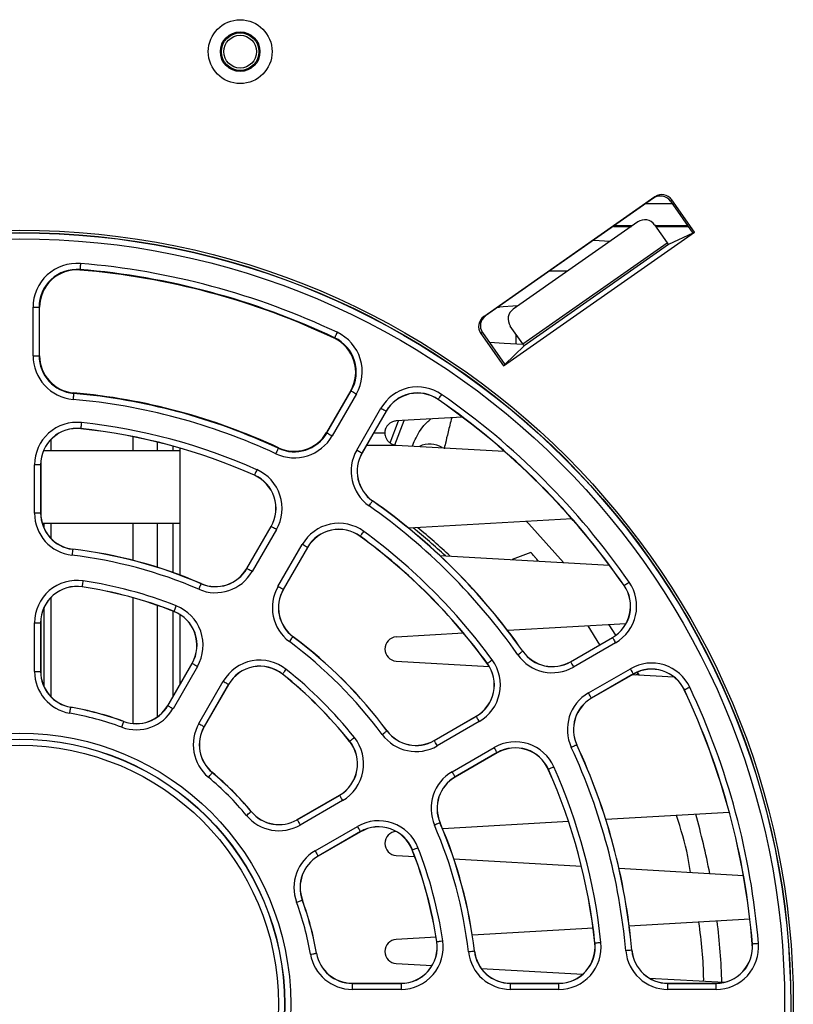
# Paper-space layout 'Sheet1' of a CAD drawing. Header units: millimetres. Extents: x -1 to 420, y -14 to 297.
# Tile 10 of 110: x 76 to 89, y 39 to 55. Entities that reach past the tile are written whole.
import ezdxf

# ---------------------------------------------------------------- set-up
doc = ezdxf.new("R2010")
doc.units = ezdxf.units.MM

psp = doc.layouts.new('Sheet1')

# ---------------------------------------------------------------- linework, layer by layer
at = {"color": 7, "linetype": 'Continuous', "lineweight": 25}
for p, q in [((86.757, 52.3), (83.917, 50.311)), ((86.734, 52.277), (83.946, 50.325)), ((86.734, 52.277), (86.757, 52.3)), ((86.606, 52.187), (87.042, 52.187)), ((87.036, 52.251), (87.013, 52.228)), ((87.013, 52.228), (87.384, 51.699)), ((87.413, 51.712), (87.036, 52.251)), ((86.473, 51.883), (84.406, 50.436)), ((86.067, 51.81), (86.37, 51.81)), ((86.379, 51.817), (86.076, 51.817)), ((86.752, 51.834), (86.958, 51.539)), ((87.301, 51.817), (86.764, 51.817)), ((86.768, 51.81), (87.306, 51.81)), ((84.245, 49.495), (87.413, 51.712)), ((87.384, 51.699), (86.983, 51.507)), ((87.413, 51.712), (87.384, 51.699)), ((84.564, 49.862), (86.958, 51.539)), ((86.983, 51.507), (84.585, 49.828)), ((85.737, 51.579), (86.017, 51.563)), ((86.982, 51.508), (86.985, 51.508)), ((77.216, 51.094), (77.215, 51.085)), ((76.437, 49.665), (76.437, 50.468)), ((76.437, 50.468), (76.537, 50.468)), ((76.537, 50.468), (76.537, 49.665)), ((76.537, 50.468), (76.546, 50.468)), ((76.546, 49.665), (76.546, 50.468)), ((84.149, 50.467), (84.175, 50.467)), ((84.484, 50.49), (84.155, 50.471)), ((84.175, 50.472), (84.175, 50.467)), ((84.455, 50.47), (84.455, 50.488)), ((83.917, 50.311), (83.946, 50.325)), ((84.564, 49.862), (84.357, 50.157)), ((83.897, 50.047), (83.868, 50.033)), ((83.868, 50.033), (84.245, 49.495)), ((83.897, 50.047), (84.268, 49.517)), ((84.455, 49.861), (84.455, 50.017)), ((81.44, 49.962), (81.437, 49.954)), ((84.268, 49.517), (84.585, 49.828)), ((76.437, 49.665), (76.537, 49.665)), ((76.537, 49.665), (76.546, 49.665)), ((84.245, 49.495), (84.268, 49.517)), ((77.109, 49.04), (77.11, 49.049)), ((81.708, 49.085), (81.307, 48.39)), ((81.314, 48.385), (81.716, 49.081)), ((81.802, 49.031), (81.401, 48.335)), ((81.716, 49.081), (81.708, 49.085)), ((83.161, 48.94), (83.159, 48.938)), ((81.808, 48.1), (82.209, 48.796)), ((82.296, 48.746), (81.894, 48.05)), ((82.298, 48.744), (81.897, 48.049)), ((82.296, 48.746), (82.298, 48.744)), ((82.361, 48.218), (82.503, 48.585)), ((82.44, 48.188), (82.595, 48.59)), ((83.563, 48.646), (82.463, 48.583)), ((77.228, 48.456), (77.228, 48.454)), ((81.314, 48.385), (81.307, 48.39)), ((82.089, 48.383), (82.274, 48.383)), ((78.094, 48.321), (78.094, 48.087)), ((78.494, 48.233), (78.494, 48.087)), ((82.463, 48.183), (84.257, 48.081)), ((82.732, 48.168), (82.759, 48.239)), ((78.874, 48.087), (76.61, 48.087)), ((78.754, 48.165), (78.754, 48.087)), ((78.874, 48.131), (78.874, 46.027)), ((80.506, 48.13), (80.51, 48.138)), ((81.894, 48.05), (81.897, 48.049)), ((76.462, 47.052), (76.462, 47.857)), ((76.562, 47.857), (76.462, 47.857)), ((76.562, 47.857), (76.562, 47.052)), ((76.562, 47.857), (76.564, 47.857)), ((76.564, 47.857), (76.564, 47.052)), ((80.111, 47.684), (80.11, 47.681)), ((82.07, 47.256), (82.072, 47.258)), ((76.562, 47.052), (76.462, 47.052)), ((76.562, 47.052), (76.564, 47.052)), ((76.587, 46.887), (78.874, 46.887)), ((76.614, 46.887), (76.614, 46.812)), ((78.094, 46.887), (78.094, 46.271)), ((78.494, 46.887), (78.494, 46.157)), ((78.754, 46.887), (78.754, 46.07)), ((85.381, 46.958), (82.672, 46.803)), ((79.984, 46.136), (80.386, 46.833)), ((79.986, 46.135), (80.388, 46.832)), ((80.475, 46.782), (80.072, 46.085)), ((80.388, 46.832), (80.386, 46.833)), ((81.867, 46.67), (81.865, 46.668)), ((77.095, 46.454), (77.095, 46.456)), ((80.501, 45.837), (80.904, 46.534)), ((80.99, 46.484), (80.588, 45.787)), ((80.992, 46.483), (80.59, 45.786)), ((80.99, 46.484), (80.992, 46.483)), ((84.696, 46.402), (84.387, 46.282)), ((83.189, 46.35), (86.003, 46.189)), ((79.986, 46.135), (79.984, 46.136)), ((77.254, 45.832), (77.253, 45.83)), ((79.225, 45.883), (79.226, 45.885)), ((80.588, 45.787), (80.59, 45.786)), ((86.247, 45.853), (86.245, 45.852)), ((78.094, 45.65), (78.094, 43.564)), ((76.614, 45.476), (76.614, 44.186)), ((78.494, 45.526), (78.494, 43.67)), ((78.754, 45.43), (78.754, 44.007)), ((78.777, 45.424), (78.776, 45.422)), ((76.462, 44.426), (76.462, 45.236)), ((76.462, 45.236), (76.562, 45.236)), ((76.562, 45.236), (76.562, 44.426)), ((76.562, 45.236), (76.564, 45.236)), ((76.564, 45.236), (76.564, 44.426)), ((78.874, 45.372), (78.874, 44.215)), ((86.275, 45.218), (84.315, 45.105)), ((85.841, 44.869), (85.648, 45.182)), ((86.109, 45.029), (85.998, 45.202)), ((80.75, 45.003), (80.751, 45.005)), ((83.581, 45.063), (82.463, 44.999)), ((85.356, 44.589), (86.052, 44.991)), ((85.357, 44.587), (86.053, 44.989)), ((86.053, 44.989), (86.052, 44.991)), ((84.563, 44.763), (84.565, 44.765)), ((86.103, 44.902), (85.407, 44.501)), ((82.463, 44.6), (84.006, 44.512)), ((85.357, 44.587), (85.356, 44.589)), ((76.462, 44.426), (76.562, 44.426)), ((76.562, 44.426), (76.564, 44.426)), ((78.671, 43.862), (79.076, 44.563)), ((78.673, 43.86), (79.078, 44.562)), ((79.165, 44.512), (78.759, 43.81)), ((79.078, 44.562), (79.076, 44.563)), ((83.977, 44.559), (83.975, 44.558)), ((85.655, 44.072), (86.35, 44.473)), ((86.494, 44.369), (86.468, 44.418)), ((79.188, 43.563), (79.593, 44.265)), ((80.577, 44.385), (80.575, 44.383)), ((86.4, 44.387), (85.705, 43.985)), ((86.402, 44.385), (85.706, 43.983)), ((86.386, 44.376), (87.073, 44.336)), ((86.4, 44.387), (86.402, 44.385)), ((86.439, 44.372), (86.48, 44.396)), ((79.68, 44.215), (79.275, 43.513)), ((79.682, 44.213), (79.277, 43.512)), ((79.68, 44.215), (79.682, 44.213)), ((87.246, 44.123), (87.244, 44.122)), ((85.705, 43.985), (85.706, 43.983)), ((77.062, 43.832), (77.063, 43.835)), ((78.673, 43.86), (78.671, 43.862)), ((83.093, 43.283), (83.79, 43.685)), ((83.094, 43.281), (83.791, 43.683)), ((83.791, 43.683), (83.79, 43.685)), ((77.943, 43.596), (77.944, 43.599)), ((79.275, 43.513), (79.277, 43.512)), ((82.31, 43.443), (82.312, 43.444)), ((83.841, 43.597), (83.144, 43.194)), ((83.094, 43.281), (83.093, 43.283)), ((81.692, 43.27), (81.69, 43.268)), ((83.392, 42.765), (84.089, 43.168)), ((85.46, 43.209), (85.462, 43.21)), ((84.139, 43.081), (83.442, 42.679)), ((84.14, 43.079), (83.443, 42.677)), ((84.139, 43.081), (84.14, 43.079)), ((84.991, 42.804), (84.988, 42.803)), ((79.411, 42.749), (79.413, 42.751)), ((83.442, 42.679), (83.443, 42.677)), ((80.819, 41.97), (81.521, 42.375)), ((80.82, 41.968), (81.522, 42.373)), ((81.522, 42.373), (81.521, 42.375)), ((81.572, 42.286), (80.87, 41.881)), ((80.056, 42.104), (80.058, 42.106)), ((80.82, 41.968), (80.819, 41.97)), ((87.992, 42.091), (85.943, 41.974)), ((81.118, 41.452), (81.819, 41.857)), ((83.19, 41.918), (83.192, 41.919)), ((85.323, 41.938), (83.235, 41.819)), ((81.869, 41.771), (81.168, 41.366)), ((81.871, 41.769), (81.169, 41.364)), ((81.869, 41.771), (81.871, 41.769)), ((81.168, 41.366), (81.169, 41.364)), ((82.463, 41.375), (82.772, 41.357)), ((82.731, 41.47), (82.729, 41.469)), ((83.421, 41.32), (85.537, 41.199)), ((86.162, 41.163), (88.226, 41.045)), ((80.904, 40.636), (80.906, 40.636)), ((88.332, 40.319), (86.332, 40.204)), ((83.125, 40.021), (82.463, 39.983)), ((85.731, 40.17), (83.727, 40.055)), ((83.139, 39.947), (83.137, 39.946)), ((85.763, 39.921), (85.761, 39.921)), ((88.376, 39.907), (88.373, 39.906)), ((81.139, 39.755), (81.142, 39.755)), ((83.761, 39.787), (83.763, 39.788)), ((86.372, 39.804), (86.375, 39.804)), ((82.463, 39.583), (83.058, 39.549)), ((83.875, 39.503), (85.56, 39.406)), ((81.733, 39.257), (82.543, 39.257)), ((81.733, 39.255), (81.733, 39.257)), ((81.733, 39.255), (81.733, 39.155)), ((81.733, 39.255), (82.543, 39.255)), ((82.543, 39.255), (82.543, 39.257)), ((82.543, 39.255), (82.543, 39.155)), ((84.359, 39.255), (84.359, 39.257)), ((84.359, 39.257), (85.164, 39.257)), ((84.359, 39.155), (84.359, 39.255)), ((84.359, 39.255), (85.164, 39.255)), ((85.164, 39.255), (85.164, 39.257)), ((85.164, 39.155), (85.164, 39.255)), ((86.664, 39.343), (87.907, 39.272)), ((86.973, 39.255), (86.973, 39.257)), ((86.973, 39.257), (87.775, 39.257)), ((86.973, 39.155), (86.973, 39.255)), ((86.973, 39.255), (87.775, 39.255)), ((87.775, 39.255), (87.775, 39.257)), ((87.775, 39.155), (87.775, 39.255)), ((82.543, 39.155), (81.733, 39.155)), ((85.164, 39.155), (84.359, 39.155)), ((87.775, 39.155), (86.973, 39.155))]:
    psp.add_line(p, q, dxfattribs=at)
at = {"color": 8, "linetype": 'Continuous', "lineweight": 25}
for p, q in [((85.011, 51.071), (85.313, 51.071)), ((76.734, 48.276), (76.734, 48.087)), ((81.974, 48.183), (82.463, 48.183)), ((76.734, 46.887), (76.734, 46.634)), ((76.734, 45.655), (76.734, 44.008))]:
    psp.add_line(p, q, dxfattribs=at)
at = {"color": 7, "linetype": 'Continuous', "lineweight": 25, "flags": 128}
for points in [[(77.224, 51.193), (77.222, 51.174), (77.221, 51.156), (77.219, 51.139), (77.218, 51.124), (77.217, 51.111), (77.216, 51.102), (77.216, 51.096), (77.216, 51.094)], [(81.483, 50.052), (81.475, 50.035), (81.467, 50.018), (81.46, 50.002), (81.453, 49.989), (81.448, 49.978), (81.444, 49.969), (81.441, 49.964), (81.44, 49.962)], [(84.009, 49.887), (84.254, 49.873), (84.569, 49.855)], [(77.109, 49.04), (77.109, 49.038), (77.108, 49.032), (77.108, 49.023), (77.107, 49.01), (77.105, 48.995), (77.104, 48.978), (77.102, 48.96), (77.1, 48.941)], [(81.716, 49.081), (81.718, 49.079), (81.723, 49.077), (81.731, 49.072), (81.742, 49.066), (81.755, 49.058), (81.77, 49.05), (81.786, 49.04), (81.802, 49.031)], [(83.161, 48.94), (83.162, 48.942), (83.165, 48.946), (83.171, 48.954), (83.178, 48.964), (83.186, 48.977), (83.196, 48.991), (83.207, 49.006), (83.218, 49.022)], [(82.209, 48.796), (82.226, 48.786), (82.242, 48.777), (82.257, 48.768), (82.27, 48.761), (82.281, 48.754), (82.289, 48.75), (82.294, 48.747), (82.296, 48.746)], [(77.239, 48.556), (77.237, 48.536), (77.235, 48.518), (77.233, 48.501), (77.231, 48.486), (77.23, 48.473), (77.229, 48.464), (77.228, 48.458), (77.228, 48.456)], [(81.314, 48.385), (81.316, 48.384), (81.321, 48.381), (81.329, 48.377), (81.34, 48.37), (81.353, 48.363), (81.368, 48.354), (81.384, 48.345), (81.401, 48.335)], [(80.506, 48.13), (80.505, 48.128), (80.503, 48.123), (80.499, 48.114), (80.493, 48.103), (80.487, 48.089), (80.48, 48.074), (80.472, 48.057), (80.464, 48.039)], [(81.808, 48.1), (81.825, 48.091), (81.841, 48.081), (81.855, 48.073), (81.869, 48.065), (81.879, 48.059), (81.887, 48.054), (81.893, 48.051), (81.894, 48.05)], [(80.152, 47.775), (80.144, 47.757), (80.136, 47.74), (80.129, 47.725), (80.123, 47.711), (80.118, 47.7), (80.114, 47.691), (80.112, 47.686), (80.111, 47.684)], [(82.013, 47.174), (82.024, 47.19), (82.035, 47.205), (82.044, 47.219), (82.053, 47.231), (82.06, 47.242), (82.066, 47.249), (82.069, 47.254), (82.07, 47.256)], [(85.239, 46.233), (84.663, 46.878), (84.628, 46.915)], [(80.475, 46.782), (80.458, 46.791), (80.442, 46.801), (80.427, 46.809), (80.414, 46.817), (80.403, 46.823), (80.395, 46.828), (80.39, 46.831), (80.388, 46.832)], [(81.867, 46.67), (81.868, 46.672), (81.871, 46.677), (81.877, 46.684), (81.884, 46.694), (81.893, 46.706), (81.903, 46.72), (81.914, 46.735), (81.925, 46.751)], [(77.095, 46.454), (77.094, 46.451), (77.094, 46.446), (77.093, 46.436), (77.091, 46.424), (77.089, 46.409), (77.087, 46.392), (77.085, 46.373), (77.083, 46.354)], [(80.99, 46.484), (80.988, 46.485), (80.983, 46.488), (80.975, 46.493), (80.964, 46.499), (80.951, 46.507), (80.936, 46.515), (80.92, 46.525), (80.904, 46.534)], [(80.072, 46.085), (80.056, 46.094), (80.04, 46.104), (80.025, 46.112), (80.012, 46.12), (80.001, 46.126), (79.993, 46.131), (79.988, 46.134), (79.986, 46.135)], [(77.254, 45.832), (77.254, 45.834), (77.255, 45.84), (77.256, 45.849), (77.258, 45.862), (77.26, 45.877), (77.263, 45.894), (77.266, 45.912), (77.269, 45.931)], [(86.247, 45.853), (86.249, 45.855), (86.254, 45.858), (86.261, 45.863), (86.271, 45.87), (86.284, 45.879), (86.298, 45.889), (86.313, 45.899), (86.329, 45.91)], [(79.225, 45.883), (79.224, 45.881), (79.222, 45.875), (79.218, 45.867), (79.213, 45.855), (79.207, 45.841), (79.201, 45.826), (79.193, 45.809), (79.186, 45.791)], [(80.588, 45.787), (80.586, 45.788), (80.581, 45.791), (80.573, 45.796), (80.562, 45.802), (80.549, 45.81), (80.534, 45.818), (80.518, 45.827), (80.501, 45.837)], [(78.777, 45.424), (78.777, 45.426), (78.78, 45.432), (78.783, 45.44), (78.788, 45.452), (78.793, 45.466), (78.799, 45.482), (78.806, 45.499), (78.813, 45.517)], [(80.69, 44.922), (80.702, 44.938), (80.713, 44.953), (80.723, 44.966), (80.732, 44.979), (80.739, 44.989), (80.745, 44.996), (80.749, 45.001), (80.75, 45.003)], [(86.053, 44.989), (86.054, 44.987), (86.057, 44.982), (86.062, 44.974), (86.068, 44.963), (86.075, 44.95), (86.084, 44.935), (86.093, 44.919), (86.103, 44.902)], [(84.481, 44.706), (84.497, 44.717), (84.512, 44.727), (84.526, 44.737), (84.538, 44.746), (84.549, 44.753), (84.556, 44.758), (84.561, 44.762), (84.563, 44.763)], [(83.977, 44.559), (83.979, 44.561), (83.984, 44.564), (83.991, 44.57), (84.001, 44.577), (84.013, 44.586), (84.027, 44.596), (84.042, 44.607), (84.058, 44.618)], [(85.357, 44.587), (85.359, 44.585), (85.362, 44.58), (85.366, 44.572), (85.372, 44.561), (85.38, 44.548), (85.389, 44.534), (85.398, 44.517), (85.407, 44.501)], [(79.078, 44.562), (79.08, 44.561), (79.085, 44.558), (79.093, 44.553), (79.104, 44.547), (79.117, 44.54), (79.132, 44.531), (79.148, 44.522), (79.165, 44.512)], [(80.577, 44.385), (80.578, 44.386), (80.582, 44.391), (80.588, 44.398), (80.596, 44.408), (80.605, 44.42), (80.616, 44.433), (80.627, 44.448), (80.639, 44.463)], [(86.4, 44.387), (86.399, 44.389), (86.396, 44.394), (86.392, 44.402), (86.385, 44.413), (86.378, 44.426), (86.369, 44.441), (86.36, 44.457), (86.35, 44.473)], [(79.593, 44.265), (79.61, 44.255), (79.626, 44.246), (79.641, 44.237), (79.654, 44.23), (79.665, 44.223), (79.673, 44.219), (79.678, 44.216), (79.68, 44.215)], [(87.337, 44.165), (87.319, 44.157), (87.302, 44.149), (87.287, 44.142), (87.273, 44.135), (87.262, 44.13), (87.254, 44.126), (87.248, 44.124), (87.246, 44.123)], [(85.705, 43.985), (85.704, 43.987), (85.701, 43.992), (85.696, 44), (85.69, 44.011), (85.682, 44.024), (85.674, 44.039), (85.665, 44.055), (85.655, 44.072)], [(77.045, 43.734), (77.048, 43.753), (77.052, 43.771), (77.055, 43.788), (77.057, 43.803), (77.059, 43.815), (77.061, 43.824), (77.062, 43.83), (77.062, 43.832)], [(78.673, 43.86), (78.675, 43.859), (78.68, 43.856), (78.688, 43.852), (78.699, 43.846), (78.712, 43.838), (78.727, 43.829), (78.743, 43.82), (78.759, 43.81)], [(83.841, 43.597), (83.832, 43.613), (83.822, 43.629), (83.814, 43.644), (83.806, 43.657), (83.8, 43.668), (83.795, 43.676), (83.792, 43.681), (83.791, 43.683)], [(77.908, 43.503), (77.915, 43.521), (77.921, 43.538), (77.927, 43.554), (77.932, 43.568), (77.937, 43.58), (77.94, 43.589), (77.942, 43.594), (77.943, 43.596)], [(79.188, 43.563), (79.205, 43.553), (79.221, 43.544), (79.236, 43.535), (79.249, 43.528), (79.26, 43.522), (79.268, 43.517), (79.273, 43.514), (79.275, 43.513)], [(82.229, 43.383), (82.245, 43.395), (82.26, 43.406), (82.274, 43.416), (82.286, 43.425), (82.296, 43.432), (82.303, 43.438), (82.308, 43.441), (82.31, 43.443)], [(81.692, 43.27), (81.694, 43.271), (81.698, 43.275), (81.705, 43.281), (81.715, 43.289), (81.727, 43.298), (81.74, 43.309), (81.755, 43.32), (81.77, 43.332)], [(83.144, 43.194), (83.135, 43.211), (83.125, 43.227), (83.117, 43.242), (83.109, 43.255), (83.103, 43.266), (83.098, 43.274), (83.095, 43.279), (83.094, 43.281)], [(84.139, 43.081), (84.138, 43.083), (84.135, 43.088), (84.13, 43.096), (84.124, 43.107), (84.116, 43.12), (84.108, 43.135), (84.098, 43.151), (84.089, 43.168)], [(85.46, 43.209), (85.458, 43.209), (85.453, 43.206), (85.444, 43.202), (85.433, 43.197), (85.419, 43.19), (85.404, 43.183), (85.387, 43.175), (85.369, 43.167)], [(85.082, 42.844), (85.064, 42.837), (85.047, 42.829), (85.032, 42.822), (85.018, 42.816), (85.007, 42.811), (84.998, 42.807), (84.993, 42.805), (84.991, 42.804)], [(79.347, 42.672), (79.36, 42.687), (79.371, 42.701), (79.382, 42.714), (79.392, 42.726), (79.4, 42.735), (79.406, 42.742), (79.41, 42.747), (79.411, 42.749)], [(83.442, 42.679), (83.441, 42.681), (83.438, 42.686), (83.433, 42.694), (83.427, 42.705), (83.419, 42.718), (83.411, 42.732), (83.401, 42.749), (83.392, 42.765)], [(81.522, 42.373), (81.523, 42.371), (81.526, 42.366), (81.531, 42.358), (81.537, 42.347), (81.544, 42.334), (81.553, 42.319), (81.562, 42.303), (81.572, 42.286)], [(79.979, 42.04), (79.994, 42.052), (80.008, 42.064), (80.021, 42.075), (80.033, 42.085), (80.042, 42.093), (80.05, 42.099), (80.054, 42.103), (80.056, 42.104)], [(80.82, 41.968), (80.821, 41.966), (80.824, 41.961), (80.829, 41.953), (80.835, 41.942), (80.843, 41.929), (80.851, 41.914), (80.86, 41.898), (80.87, 41.881)], [(81.819, 41.857), (81.829, 41.841), (81.838, 41.825), (81.847, 41.81), (81.854, 41.797), (81.861, 41.786), (81.865, 41.778), (81.868, 41.773), (81.869, 41.771)], [(83.19, 41.918), (83.188, 41.917), (83.182, 41.915), (83.174, 41.911), (83.162, 41.906), (83.149, 41.9), (83.133, 41.894), (83.116, 41.886), (83.098, 41.879)], [(82.731, 41.47), (82.733, 41.47), (82.739, 41.473), (82.747, 41.476), (82.759, 41.48), (82.773, 41.486), (82.789, 41.492), (82.806, 41.499), (82.824, 41.506)], [(81.118, 41.452), (81.127, 41.436), (81.137, 41.42), (81.145, 41.405), (81.153, 41.392), (81.159, 41.381), (81.164, 41.373), (81.166, 41.368), (81.168, 41.366)], [(80.81, 40.601), (80.828, 40.608), (80.845, 40.614), (80.861, 40.62), (80.875, 40.625), (80.887, 40.63), (80.896, 40.633), (80.901, 40.635), (80.904, 40.636)], [(83.139, 39.947), (83.141, 39.947), (83.147, 39.948), (83.157, 39.949), (83.169, 39.951), (83.184, 39.953), (83.201, 39.956), (83.219, 39.959), (83.238, 39.962)], [(85.863, 39.931), (85.843, 39.929), (85.825, 39.927), (85.808, 39.926), (85.793, 39.924), (85.781, 39.923), (85.771, 39.922), (85.765, 39.921), (85.763, 39.921)], [(88.476, 39.915), (88.456, 39.913), (88.438, 39.912), (88.421, 39.91), (88.406, 39.909), (88.393, 39.908), (88.384, 39.907), (88.378, 39.907), (88.376, 39.907)], [(81.041, 39.738), (81.06, 39.741), (81.078, 39.745), (81.095, 39.747), (81.11, 39.75), (81.122, 39.752), (81.131, 39.754), (81.137, 39.755), (81.139, 39.755)], [(83.761, 39.787), (83.759, 39.787), (83.753, 39.787), (83.743, 39.785), (83.731, 39.784), (83.716, 39.782), (83.699, 39.78), (83.681, 39.778), (83.661, 39.776)], [(86.372, 39.804), (86.37, 39.804), (86.364, 39.804), (86.355, 39.803), (86.343, 39.802), (86.328, 39.8), (86.311, 39.799), (86.292, 39.797), (86.273, 39.795)]]:
    psp.add_lwpolyline(points, dxfattribs=at)
at = {"color": 7, "linetype": 'Continuous', "lineweight": 25}
for centre, radius in [((79.874, 54.707), 0.53), ((79.874, 54.707), 0.328), ((79.874, 54.707), 0.311), ((79.874, 54.707), 0.271), ((76.214, 38.907), 12.84), ((76.214, 38.907), 12.8), ((76.214, 38.907), 12.796), ((76.214, 38.907), 12.696), ((76.214, 38.907), 4.499), ((76.214, 38.907), 4.399), ((76.214, 38.907), 4.396), ((76.214, 38.907), 4.296)]:
    psp.add_circle(centre, radius, dxfattribs=at)
for centre, radius, start, end in [((77.164, 50.468), 0.728, 85.3024, 180), ((76.214, 38.907), 12.328, 64.6976, 85.3024), ((77.164, 50.468), 0.628, 85.3024, 180), ((77.164, 50.468), 0.619, 85.3024, 180), ((76.214, 38.907), 12.219, 64.6976, 85.3024), ((76.214, 38.907), 12.228, 64.6976, 85.3024), ((81.172, 49.394), 0.728, 330, 64.6976), ((81.172, 49.394), 0.619, 330, 64.6976), ((81.172, 49.394), 0.628, 330, 64.6976), ((77.164, 49.665), 0.728, 180, 264.9536), ((77.164, 49.665), 0.628, 180, 264.9536), ((77.164, 49.665), 0.619, 180, 264.9536), ((76.214, 38.907), 10.172, 65.0464, 84.9536), ((76.214, 38.907), 10.181, 65.0464, 84.9536), ((82.818, 48.444), 0.702, 55.3024, 150), ((82.818, 48.444), 0.602, 55.3024, 150), ((82.818, 48.444), 0.6, 55.3024, 150), ((76.214, 38.907), 12.302, 34.6976, 55.3024), ((76.214, 38.907), 10.072, 65.0464, 84.9536), ((76.214, 38.907), 12.2, 34.6976, 55.3024), ((76.214, 38.907), 12.202, 34.6976, 55.3024), ((77.164, 47.857), 0.702, 83.9408, 180), ((76.214, 38.907), 9.702, 66.0592, 83.9408), ((77.164, 47.857), 0.602, 83.9408, 180), ((77.164, 47.857), 0.6, 83.9408, 180), ((76.214, 38.907), 9.602, 66.0592, 83.9408), ((76.214, 38.907), 9.6, 66.0592, 83.9408), ((80.771, 48.699), 0.628, 245.0464, 330), ((80.771, 48.699), 0.619, 245.0464, 330), ((80.771, 48.699), 0.728, 245.0464, 330), ((83.018, 47.799), 0.4, 58.3794, 115.0676), ((82.416, 47.749), 0.702, 150, 234.9536), ((82.416, 47.749), 0.602, 150, 234.9536), ((82.416, 47.749), 0.6, 150, 234.9536), ((79.867, 47.133), 0.702, 330, 66.0592), ((79.867, 47.133), 0.6, 330, 66.0592), ((79.867, 47.133), 0.602, 330, 66.0592), ((76.214, 38.907), 10.198, 35.0464, 54.9536), ((76.214, 38.907), 10.2, 35.0464, 54.9536), ((77.164, 47.052), 0.702, 180, 263.3471), ((77.164, 47.052), 0.602, 180, 263.3471), ((77.164, 47.052), 0.6, 180, 263.3471), ((76.214, 38.907), 10.098, 35.0464, 54.9536), ((81.512, 46.183), 0.702, 53.9408, 150), ((81.512, 46.183), 0.602, 53.9408, 150), ((81.512, 46.183), 0.6, 53.9408, 150), ((76.214, 38.907), 9.702, 36.0592, 53.9408), ((76.374, 38.907), 10.15, 47.1218, 51.1102), ((76.374, 38.907), 10.2, 46.7814, 50.7991), ((76.214, 38.907), 9.6, 36.0592, 53.9408), ((76.214, 38.907), 9.602, 36.0592, 53.9408), ((76.214, 38.907), 7.6, 66.6529, 83.3471), ((76.214, 38.907), 7.598, 66.6529, 83.3471), ((76.214, 38.907), 7.498, 66.6529, 83.3471), ((79.464, 46.436), 0.702, 246.6529, 330), ((79.464, 46.436), 0.602, 246.6529, 330), ((79.464, 46.436), 0.6, 246.6529, 330), ((77.164, 45.236), 0.702, 81.4636, 180), ((76.214, 38.907), 7.102, 68.5364, 81.4636), ((85.752, 45.511), 0.702, 300, 34.6976), ((77.164, 45.236), 0.602, 81.4636, 180), ((77.164, 45.236), 0.6, 81.4636, 180), ((76.214, 38.907), 7, 68.5364, 81.4636), ((76.214, 38.907), 7.002, 68.5364, 81.4636), ((81.11, 45.486), 0.702, 150, 233.3471), ((81.11, 45.486), 0.602, 150, 233.3471), ((81.11, 45.486), 0.6, 150, 233.3471), ((85.752, 45.511), 0.6, 300, 34.6976), ((85.752, 45.511), 0.602, 300, 34.6976), ((78.556, 44.863), 0.6, 330, 68.5364), ((78.556, 44.863), 0.602, 330, 68.5364), ((78.556, 44.863), 0.702, 330, 68.5364), ((76.214, 38.907), 7.498, 36.6529, 53.3471), ((76.214, 38.907), 7.598, 36.6529, 53.3471), ((76.214, 38.907), 7.6, 36.6529, 53.3471), ((82.474, 44.8), 0.2, 93.2765, 266.7235), ((85.056, 45.109), 0.602, 215.0464, 300), ((85.056, 45.109), 0.6, 215.0464, 300), ((80.202, 43.913), 0.702, 51.4636, 150), ((83.49, 44.205), 0.702, 300, 36.0592), ((85.056, 45.109), 0.702, 215.0464, 300), ((77.164, 44.426), 0.702, 180, 260.2329), ((77.164, 44.426), 0.602, 180, 260.2329), ((77.164, 44.426), 0.6, 180, 260.2329), ((80.202, 43.913), 0.602, 51.4636, 150), ((80.202, 43.913), 0.6, 51.4636, 150), ((76.214, 38.907), 7.102, 38.5364, 51.4636), ((83.49, 44.205), 0.6, 300, 36.0592), ((83.49, 44.205), 0.602, 300, 36.0592), ((86.702, 43.865), 0.702, 25.3024, 120), ((86.702, 43.865), 0.602, 25.3024, 120), ((86.702, 43.865), 0.6, 25.3024, 120), ((76.214, 38.907), 7, 38.5364, 51.4636), ((76.214, 38.907), 7.002, 38.5364, 51.4636), ((76.214, 38.907), 12.2, 4.6976, 25.3024), ((76.214, 38.907), 12.202, 4.6976, 25.3024), ((76.214, 38.907), 12.302, 4.6976, 25.3024), ((86.006, 43.464), 0.702, 120, 204.9536), ((86.006, 43.464), 0.602, 120, 204.9536), ((86.006, 43.464), 0.6, 120, 204.9536), ((76.214, 38.907), 4.998, 69.7671, 80.2329), ((76.214, 38.907), 5, 69.7671, 80.2329), ((78.151, 44.162), 0.702, 249.7671, 330), ((78.151, 44.162), 0.602, 249.7671, 330), ((78.151, 44.162), 0.6, 249.7671, 330), ((76.214, 38.907), 4.898, 69.7671, 80.2329), ((79.797, 43.212), 0.702, 150, 230.2329), ((79.797, 43.212), 0.602, 150, 230.2329), ((79.797, 43.212), 0.6, 150, 230.2329), ((82.793, 43.802), 0.602, 216.6529, 300), ((82.793, 43.802), 0.6, 216.6529, 300), ((81.221, 42.895), 0.702, 300, 38.5364), ((82.793, 43.802), 0.702, 216.6529, 300), ((81.221, 42.895), 0.6, 300, 38.5364), ((81.221, 42.895), 0.602, 300, 38.5364), ((84.44, 42.559), 0.702, 23.9408, 120), ((84.44, 42.559), 0.602, 23.9408, 120), ((84.44, 42.559), 0.6, 23.9408, 120), ((76.214, 38.907), 10.098, 5.0464, 24.9536), ((76.214, 38.907), 10.198, 5.0464, 24.9536), ((76.214, 38.907), 10.2, 5.0464, 24.9536), ((76.214, 38.907), 9.6, 6.0592, 23.9408), ((76.214, 38.907), 9.602, 6.0592, 23.9408), ((76.214, 38.907), 9.702, 6.0592, 23.9408), ((76.214, 38.907), 4.898, 39.7671, 50.2329), ((76.214, 38.907), 4.998, 39.7671, 50.2329), ((76.214, 38.907), 5, 39.7671, 50.2329), ((83.743, 42.157), 0.702, 120, 203.3471), ((83.743, 42.157), 0.602, 120, 203.3471), ((83.743, 42.157), 0.6, 120, 203.3471), ((80.519, 42.489), 0.702, 219.7671, 300), ((80.519, 42.489), 0.602, 219.7671, 300), ((80.519, 42.489), 0.6, 219.7671, 300), ((76.374, 38.907), 11.5, 10.876, 15.9062), ((82.171, 41.249), 0.702, 21.4636, 120), ((82.171, 41.249), 0.602, 21.4636, 120), ((82.171, 41.249), 0.6, 21.4636, 120), ((76.214, 38.907), 7.498, 6.6529, 23.3471), ((76.214, 38.907), 7.598, 6.6529, 23.3471), ((76.214, 38.907), 7.6, 6.6529, 23.3471), ((82.474, 41.575), 0.2, 93.2765, 266.7235), ((76.214, 38.907), 7.102, 8.5364, 21.4636), ((81.469, 40.844), 0.702, 120, 200.2329), ((81.469, 40.844), 0.602, 120, 200.2329), ((81.469, 40.844), 0.6, 120, 200.2329), ((76.214, 38.907), 7, 8.5364, 21.4636), ((76.214, 38.907), 7.002, 8.5364, 21.4636), ((76.214, 38.907), 4.898, 9.7671, 20.2329), ((76.214, 38.907), 4.998, 9.7671, 20.2329), ((76.214, 38.907), 5, 9.7671, 20.2329), ((76.374, 38.907), 11.5, 1.7802, 6.8947), ((82.474, 39.783), 0.2, 93.2765, 266.7235), ((82.543, 39.857), 0.702, 270, 8.5364), ((82.543, 39.857), 0.602, 270, 8.5364), ((82.543, 39.857), 0.6, 270, 8.5364), ((85.164, 39.857), 0.702, 270, 6.0592), ((85.164, 39.857), 0.602, 270, 6.0592), ((85.164, 39.857), 0.6, 270, 6.0592), ((87.775, 39.857), 0.702, 270, 4.6976), ((87.775, 39.857), 0.602, 270, 4.6976), ((87.775, 39.857), 0.6, 270, 4.6976), ((81.733, 39.857), 0.702, 189.7671, 270), ((81.733, 39.857), 0.602, 189.7671, 270), ((81.733, 39.857), 0.6, 189.7671, 270), ((84.359, 39.857), 0.702, 186.6529, 270), ((84.359, 39.857), 0.602, 186.6529, 270), ((84.359, 39.857), 0.6, 186.6529, 270), ((86.973, 39.857), 0.702, 185.0464, 270), ((86.973, 39.857), 0.602, 185.0464, 270), ((86.973, 39.857), 0.6, 185.0464, 270)]:
    psp.add_arc(centre, radius, start, end, dxfattribs=at)
for centre, major_axis, ratio, start_param, end_param in [((86.849, 52.113), (-0.143, -0.14), 0.998592, 2.976816, 4.547156), ((86.872, 52.136), (-0.143, -0.14), 0.998592, 2.976816, 4.547156), ((86.588, 51.719), (0.143, 0.14), 0.998592, 6.118187, 7.688526), ((86.96, 51.54), (-0.0229, 0.0328), 0.052408, 1.570796, 3.132866), ((84.032, 50.148), (0.181, 0.086), 0.998592, 1.736029, 3.306369), ((84.061, 50.161), (0.181, 0.086), 0.998592, 1.736029, 3.306369), ((84.521, 50.272), (0.181, 0.086), 0.998592, 1.736252, 3.306591), ((84.562, 49.861), (-0.0229, 0.0328), 0.052408, 3.150319, 4.712389)]:
    psp.add_ellipse(centre, major_axis=major_axis, ratio=ratio, start_param=start_param, end_param=end_param, dxfattribs=at)
for points, knots in [([(82.463, 48.583), (82.453, 48.582), (82.429, 48.579), (82.391, 48.566), (82.333, 48.532), (82.288, 48.468), (82.271, 48.407), (82.275, 48.384), (82.275, 48.383), (82.274, 48.383)], [0, 0, 0, 0, 0.0286, 0.066898, 0.135759, 0.330957, 0.635695, 0.941296, 1, 1, 1, 1]), ([(82.759, 48.239), (82.803, 48.327), (82.874, 48.471), (82.994, 48.576), (83.04, 48.616)], [0, 0, 0, 0, 0.616195, 1, 1, 1, 1]), ([(82.274, 48.383), (82.274, 48.381), (82.274, 48.377), (82.277, 48.343), (82.291, 48.298), (82.32, 48.252), (82.361, 48.216), (82.41, 48.191), (82.446, 48.186), (82.463, 48.183)], [0, 0, 0, 0, 0.160995, 0.322161, 0.476717, 0.610298, 0.73633, 0.874949, 1, 1, 1, 1]), ([(84.824, 46.259), (84.815, 46.268), (84.797, 46.29), (84.766, 46.325), (84.736, 46.359), (84.712, 46.385), (84.698, 46.4), (84.694, 46.406), (84.695, 46.404), (84.696, 46.403)], [0, 0, 0, 0, 0.15439, 0.333166, 0.512596, 0.68483, 0.845093, 0.995055, 1, 1, 1, 1]), ([(87.349, 41.095), (87.335, 41.183), (87.282, 41.504), (87.186, 41.815), (87.116, 42.041)], [0, 0, 0, 0, 0.274879, 1, 1, 1, 1]), ([(87.566, 39.291), (87.566, 39.301), (87.569, 39.629), (87.528, 39.955), (87.487, 40.27)], [0, 0, 0, 0, 0.031125, 1, 1, 1, 1])]:
    psp.add_open_spline(points, degree=3, knots=knots, dxfattribs=at)
at = {"color": 8, "linetype": 'Continuous', "lineweight": 25}
psp.add_open_spline([(83.384, 48.635), (83.363, 48.554), (83.321, 48.386), (83.278, 48.206), (83.26, 48.127), (83.258, 48.121), (83.258, 48.119)], degree=3, knots=[0, 0, 0, 0, 0.285798, 0.596043, 0.883375, 1, 1, 1, 1], dxfattribs=at)

doc.saveas('drawing.dxf')
